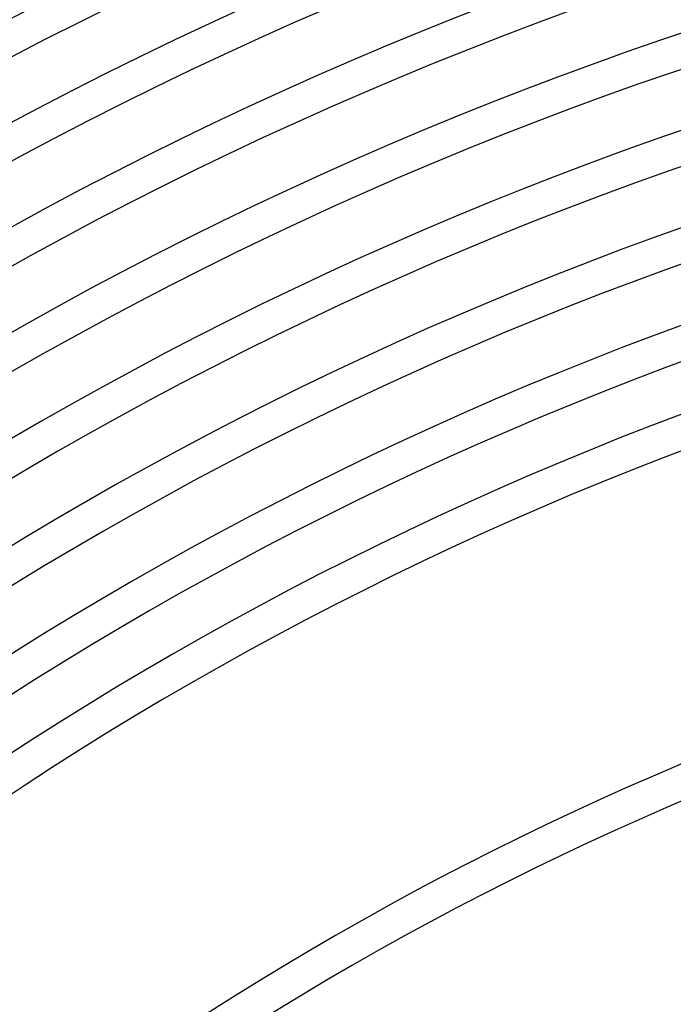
# Model space of a CAD drawing. Header units: millimetres. Extents: x -660 to 660, y -630 to 630.
# Tile 83 of 125: x -218 to -141, y 306 to 421. Entities that reach past the tile are written whole.
import ezdxf

# ---------------------------------------------------------------- set-up
doc = ezdxf.new("R2010")
doc.units = ezdxf.units.MM
doc.layers.add('THICK', color=7, linetype='Continuous')

msp = doc.modelspace()

# ---------------------------------------------------------------- linework, layer by layer
at = {"layer": 'THICK'}
for radius, start, end in [(615, 108.18606, 143.8139), (611, 108.17403, 143.82599), (603.25, 108.18996, 143.81006), (599.25, 108.12499, 143.87497), (592.5, 108.1934, 143.80662), (588.5, 108.13765, 143.86231), (581.75, 108.19701, 143.80301), (577.75, 108.14939, 143.85062), (571, 108.2007, 143.7993), (567, 108.1605, 143.8396), (560.25, 108.2045, 143.7954), (556.25, 108.1709, 143.8291), (549.5, 108.2085, 143.7914), (545.5, 108.1808, 143.8192), (538.75, 108.2127, 143.7873), (534.75, 108.1903, 143.8097), (528, 108.217, 143.783), (524, 108.1995, 143.8005), (517.25, 108.2215, 143.7785), (513.25, 108.2082, 143.7917), (506.5, 108.2262, 143.7737), (502.5, 108.2167, 143.7832), (495.75, 108.2312, 143.7689), (491.75, 108.2249, 143.775), (485, 108.2363, 143.7637), (481, 108.2328, 143.7671), (474.25, 108.2416, 143.7584), (470.25, 108.2404, 143.7595), (463.5, 108.2473, 143.7528), (459.5, 108.2478, 143.7522), (452.75, 108.2531, 143.7469), (448.75, 108.2549, 143.7451), (442, 108.2592, 143.7407), (438, 108.2616, 143.7384), (431.25, 108.2657, 143.7343), (427.25, 108.2681, 143.732), (420.5, 108.2725, 143.7275), (416.5, 108.2741, 143.7259), (409.75, 108.2797, 143.7203), (405.75, 108.2824, 143.7176), (400, 108.2865, 143.7135), (396, 108.289, 143.711), (362, 108.3162, 143.6838), (358, 108.3197, 143.6803)]:
    msp.add_arc((0, 0), radius, start, end, dxfattribs=at)

doc.saveas('drawing.dxf')
